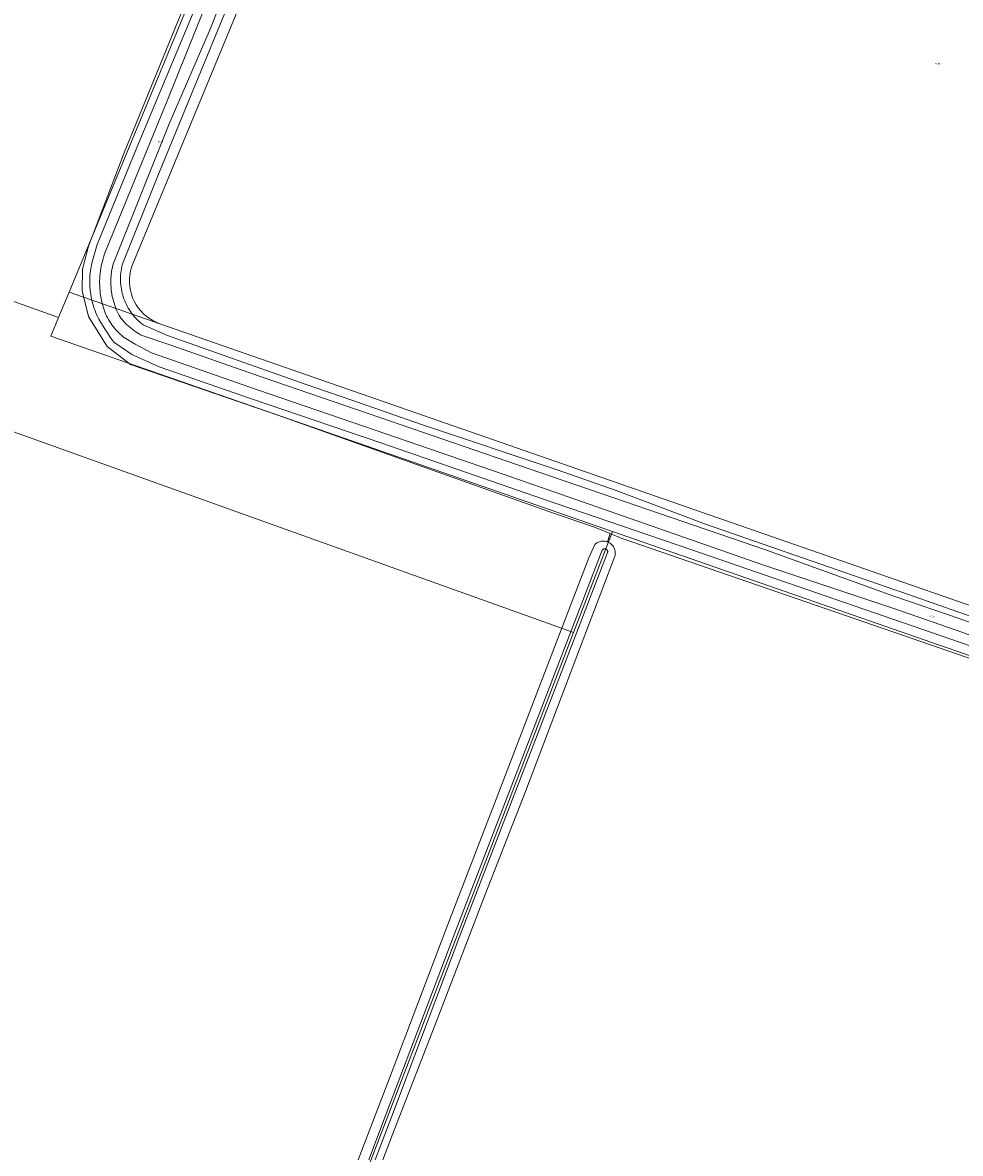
# Model space of a CAD drawing. Header units: metres. Extents: x 250001 to 257773, y 598992 to 609118.
# Tile 224 of 256: x 251808 to 252015, y 602719 to 602969. Entities that reach past the tile are written whole.
import ezdxf
from ezdxf.enums import TextEntityAlignment as Align
from ezdxf.lldxf.tags import DXFTag

# ---------------------------------------------------------------- set-up
doc = ezdxf.new("R2010")
doc.units = ezdxf.units.M
for name, color, linetype, lineweight in [('B-WE-GR-BOUWLAND-GV', 252, 'Continuous', 13), ('B-WE-GR-GRAS-GV', 252, 'Continuous', 13), ('B-WE-GR-GROENVOORZIENING-GV', 252, 'Continuous', 18), ('B-WE-KG-GRENS_PERCEEL-G', 150, 'KG-PERCEEL', 18), ('B-WE-KG-GRENS_PERCEEL-S', 150, 'Continuous', 25), ('B-WE-OG-WATER-GV', 252, 'Continuous', 18), ('B-WE-OG-WATER_SLOOT-GV', 252, 'Continuous', 18), ('X-XX-AL-REFERENTIE-G', 7, 'Continuous', 18)]:
    doc.layers.add(name, color=color, linetype=linetype, lineweight=lineweight)
doc.styles.add('NLCS-ISO', font='NLCS-ISO.ttf')
doc.styles.get("Standard").update_dxf_attribs({"font": 'NLCS-ISO.ttf'})
tags = doc.linetypes.add('KG-PERCEEL', pattern='A,5.5,-2,["P",Standard,S=1.8,R=0,X=-0.5,Y=-0.9],-2,5.5,-2,[5,NLCS.SHX,S=0.75,R=0,X=0,Y=0],-2', length=19).pattern_tags.tags
tags[6] = DXFTag(74, 10)

# ---------------------------------------------------------------- blocks, each defined once
blk = doc.blocks.new('SKG-PERCEELNUMMER-SO')
at = {"style": 'NLCS-ISO', "oblique": 10, "flags": 1}
blk.add_attdef('GEMEENTECODE', text='', height=1.8, dxfattribs=at).set_placement((0, 2.6), align=Align.MIDDLE_CENTER)
at = {"style": 'NLCS-ISO', "oblique": 10}
blk.add_attdef('SECTIE', text='', height=1.8, dxfattribs=at).set_placement((-0.5, 0), align=Align.MIDDLE_RIGHT)
blk.add_attdef('PERCEELNUMMER', text='', height=1.8, dxfattribs=at).set_placement((0.5, 0), align=Align.MIDDLE_LEFT)
blk = doc.blocks.new('BS2021-132-Xref-KAD-20210617')
at = {"layer": 'B-WE-KG-GRENS_PERCEEL-G', "flags": 128}
for points in [[(251896.813, 603072.133), (251832.023, 602915.478)], [(251566.818, 602992.755), (251815.644, 602903.585)], [(251817.956, 602909.174), (251844.297, 602972.873)], [(251557.093, 602967.442), (251926.698, 602834.991), (251929.334, 602834.046)], [(251837.978, 602902.21), (251837.182, 602902.526), (251836.415, 602902.909), (251835.685, 602903.356), (251834.995, 602903.864), (251834.351, 602904.43), (251833.758, 602905.048), (251833.22, 602905.715), (251832.741, 602906.425), (251832.325, 602907.174), (251831.974, 602907.955), (251831.692, 602908.764), (251831.479, 602909.594), (251831.339, 602910.439), (251831.271, 602911.293), (251831.276, 602912.15), (251831.355, 602913.003), (251831.507, 602913.846), (251831.73, 602914.673), (251832.023, 602915.478)], [(251815.644, 602903.585), (251817.956, 602909.174)], [(251817.956, 602909.174), (251837.978, 602902.21)], [(251815.644, 602903.585), (251813.942, 602899.47), (251937.896, 602856.349)], [(251837.978, 602902.21), (252161.2, 602789.788)], [(251929.334, 602834.046), (251937.896, 602856.349)], [(251937.896, 602856.349), (252157.934, 602779.805)], [(251764.342, 602404.239), (251929.334, 602834.046)]]:
    blk.add_lwpolyline(points, dxfattribs=at)
at = {"layer": 'B-WE-KG-GRENS_PERCEEL-S', "xscale": 0.2, "yscale": 0.2, "zscale": 0.2}
for p, values in [((252009.615, 602959.615), {'PERCEELNUMMER': '66', 'SECTIE': 'M'}), ((251838.012, 602942.41), {'PERCEELNUMMER': '93', 'SECTIE': 'M'}), ((252008.285, 602837.565), {'PERCEELNUMMER': '141', 'SECTIE': 'M'})]:
    blk.add_blockref('SKG-PERCEELNUMMER-SO', p, dxfattribs=at).add_auto_attribs(values)
blk = doc.blocks.new('BS2021-132-Xref-BGT-GRIJS-20210617-aangepast')
at = {"layer": 'B-WE-GR-BOUWLAND-GV', "flags": 128}
for points in [[(251853.293, 602973.139), (251837.561, 602934.854), (251829.696, 602915.232), (251829.591, 602914.795), (251829.501, 602914.354), (251829.427, 602913.91), (251829.37, 602913.464), (251829.327, 602913.016), (251829.301, 602912.567), (251829.291, 602912.117), (251829.297, 602911.667), (251829.319, 602911.218), (251829.356, 602910.769), (251829.41, 602910.323), (251829.48, 602909.878), (251829.565, 602909.436), (251829.666, 602908.998), (251829.782, 602908.563), (251829.914, 602908.133), (251830.061, 602907.708), (251830.223, 602907.288), (251830.4, 602906.874), (251830.591, 602906.467), (251830.797, 602906.067), (251831.017, 602905.674), (251831.25, 602905.29), (251831.497, 602904.913), (251831.758, 602904.547), (251832.031, 602904.189), (251832.317, 602903.841), (251832.614, 602903.504), (251832.924, 602903.178), (251833.245, 602902.863), (251833.577, 602902.559), (251833.92, 602902.267), (251834.273, 602901.988), (251834.302, 602901.966), (251839.675, 602899.605), (251870.095, 602888.883), (251880.612, 602885.234), (251895.765, 602879.958), (251925.675, 602869.913), (251938.736, 602865.366), (251958.471, 602857.973), (252000, 602843.536), (252001.568, 602842.991), (252048.627, 602826.481)], [(252155.487, 602780.331), (252000, 602834.074), (251939.819, 602854.876), (251937.433, 602855.859), (251936.788, 602854.038), (251936.86, 602854.013), (251937.049, 602853.929), (251937.231, 602853.832), (251937.405, 602853.72), (251937.569, 602853.596), (251937.724, 602853.459), (251937.867, 602853.31), (251937.999, 602853.152), (251938.117, 602852.983), (251938.222, 602852.806), (251938.313, 602852.621), (251938.39, 602852.429), (251938.451, 602852.232), (251938.497, 602852.032), (251938.528, 602851.828), (251938.542, 602851.622), (251938.541, 602851.416), (251938.523, 602851.21), (251938.49, 602851.007), (251938.44, 602850.806), (251938.396, 602850.667), (251930.635, 602830.314), (251918.678, 602798.876), (251909.833, 602776.115), (251899.589, 602749.492), (251889.345, 602723.141), (251887.197, 602717.571)]]:
    blk.add_lwpolyline(points, dxfattribs=at)
at = {"layer": 'B-WE-GR-GRAS-GV', "flags": 128}
blk.add_lwpolyline([(251881.795, 602717.571), (251888.676, 602735.585), (251901.175, 602768.568), (251912.573, 602798.197), (251922.931, 602825.031), (251932.677, 602850.518), (251933.987, 602853.426), (251934.14, 602853.565), (251934.302, 602853.693), (251934.475, 602853.807), (251934.655, 602853.908), (251934.843, 602853.995), (251935.037, 602854.067), (251935.236, 602854.124), (251935.438, 602854.165), (251935.644, 602854.191), (251935.85, 602854.201), (251936.057, 602854.195), (251936.262, 602854.173), (251936.466, 602854.135), (251936.665, 602854.081), (251936.788, 602854.038), (251937.433, 602855.859), (251933.944, 602857.296), (251924.667, 602860.428), (251864.062, 602881.995), (251831.531, 602893.201), (251826.35, 602897.177), (251822.253, 602903.804), (251820.807, 602909.466), (251820.928, 602914.286), (251822.253, 602919.346), (251830.205, 602940.19), (251854.544, 602999.831)], dxfattribs=at)
at = {"layer": 'B-WE-GR-GROENVOORZIENING-GV', "flags": 128}
for points in [[(251854.544, 602999.831), (251830.205, 602940.19), (251822.253, 602919.346), (251820.928, 602914.286), (251820.807, 602909.466), (251822.253, 602903.804), (251826.35, 602897.177), (251831.531, 602893.201), (251864.062, 602881.995), (251924.667, 602860.428), (251933.944, 602857.296), (251937.433, 602855.859), (251939.819, 602854.876), (252000, 602834.074), (252155.487, 602780.331)], [(252027.114, 602827.531), (252000, 602836.918), (251954.977, 602852.423), (251922.496, 602863.516), (251887.017, 602875.828), (251857.988, 602885.703), (251837.864, 602892.693), (251831.775, 602895.403), (251829.638, 602896.896), (251827.819, 602898.163), (251827.403, 602898.738), (251826.892, 602899.466), (251826.395, 602900.203), (251825.911, 602900.95), (251825.44, 602901.705), (251824.983, 602902.468), (251824.54, 602903.239), (251824.326, 602903.657), (251824.098, 602904.137), (251823.885, 602904.624), (251823.686, 602905.117), (251823.502, 602905.615), (251823.333, 602906.119), (251823.179, 602906.628), (251823.041, 602907.141), (251822.918, 602907.658), (251822.811, 602908.179), (251822.719, 602908.703), (251822.643, 602909.229), (251822.583, 602909.757), (251822.539, 602910.287), (251822.511, 602910.818), (251822.499, 602911.349), (251822.502, 602911.881), (251822.522, 602912.412), (251822.558, 602912.943), (251822.609, 602913.472), (251822.677, 602914), (251822.76, 602914.525), (251822.859, 602915.047), (251822.973, 602915.567), (251823.103, 602916.082), (251824.139, 602919.716), (251833.303, 602942.025), (251845.312, 602970.876)]]:
    blk.add_lwpolyline(points, dxfattribs=at)
at = {"layer": 'B-WE-OG-WATER-GV', "flags": 128}
for points in [[(251859.135, 603000), (251839.591, 602951.431), (251825.777, 602917.628), (251825.601, 602917.105), (251825.44, 602916.578), (251825.295, 602916.046), (251825.165, 602915.51), (251825.05, 602914.97), (251824.951, 602914.428), (251824.869, 602913.883), (251824.802, 602913.336), (251824.75, 602912.786), (251824.715, 602912.236), (251824.696, 602911.685), (251824.692, 602911.134), (251824.705, 602910.582), (251824.734, 602910.032), (251824.779, 602909.482), (251824.839, 602908.934), (251824.916, 602908.388), (251825.008, 602907.844), (251825.116, 602907.304), (251825.24, 602906.766), (251825.379, 602906.233), (251825.534, 602905.703), (251825.669, 602905.281), (251825.834, 602904.845), (251826.013, 602904.415), (251826.207, 602903.991), (251826.415, 602903.574), (251826.638, 602903.165), (251826.875, 602902.763), (251827.125, 602902.37), (251827.388, 602901.986), (251827.665, 602901.611), (251827.954, 602901.246), (251828.256, 602900.891), (251828.569, 602900.546), (251828.895, 602900.212), (251829.231, 602899.89), (251829.579, 602899.58), (251829.937, 602899.281), (251830.086, 602899.163), (251832.541, 602897.67), (251836.131, 602895.817), (251859.572, 602887.609), (251883.194, 602879.492), (251915.948, 602868.218), (251970.871, 602849.006), (252000, 602839.297), (252013.785, 602834.567), (252031.908, 602827.969)], [(252032.772, 602830.421), (252014.651, 602837.018), (252000, 602842.046), (251971.948, 602852.196), (251916.932, 602871.053), (251884.17, 602882.329), (251860.555, 602890.444), (251840.161, 602897.585), (251833.871, 602899.709), (251833.712, 602899.795), (251833.293, 602900.035), (251832.883, 602900.289), (251832.481, 602900.556), (251832.089, 602900.836), (251831.705, 602901.129), (251830.969, 602901.752), (251830.617, 602902.082), (251830.276, 602902.423), (251829.947, 602902.775), (251829.629, 602903.138), (251829.323, 602903.511), (251829.263, 602903.614), (251829.02, 602904.048), (251828.791, 602904.49), (251828.576, 602904.939), (251828.375, 602905.394), (251828.19, 602905.856), (251828.019, 602906.323), (251827.864, 602906.796), (251827.723, 602907.273), (251827.599, 602907.755), (251827.489, 602908.24), (251827.396, 602908.729), (251827.256, 602909.714), (251827.21, 602910.209), (251827.179, 602910.706), (251827.165, 602911.203), (251827.167, 602911.701), (251827.185, 602912.198), (251827.218, 602912.695), (251827.268, 602913.19), (251827.333, 602913.683), (251827.415, 602914.174), (251827.512, 602914.662), (251827.624, 602915.146), (251827.753, 602915.627), (251840.029, 602946.386), (251849.06, 602967.287), (251861.946, 603000)], [(251885.508, 602717.571), (251889.197, 602727.216), (251904.221, 602767.012), (251920.939, 602810.35), (251936.846, 602851.717), (251936.853, 602851.748), (251936.863, 602851.85), (251936.857, 602851.953), (251936.835, 602852.053), (251936.799, 602852.148), (251936.747, 602852.237), (251936.683, 602852.316), (251936.606, 602852.385), (251936.521, 602852.441), (251936.427, 602852.482), (251936.328, 602852.509), (251936.227, 602852.52), (251936.124, 602852.515), (251936.024, 602852.495), (251935.928, 602852.459), (251935.839, 602852.408), (251935.759, 602852.344), (251935.69, 602852.269), (251935.633, 602852.183), (251919.726, 602810.817), (251903.007, 602767.475), (251887.981, 602727.677), (251884.117, 602717.571)]]:
    blk.add_lwpolyline(points, dxfattribs=at)
at = {"layer": 'B-WE-OG-WATER_SLOOT-GV', "flags": 128}
for points in [[(251845.312, 602970.876), (251833.303, 602942.025), (251824.139, 602919.716), (251823.103, 602916.082), (251822.973, 602915.567), (251822.859, 602915.047), (251822.76, 602914.525), (251822.677, 602914), (251822.609, 602913.472), (251822.558, 602912.943), (251822.522, 602912.412), (251822.502, 602911.881), (251822.499, 602911.349), (251822.511, 602910.818), (251822.539, 602910.287), (251822.583, 602909.757), (251822.643, 602909.229), (251822.719, 602908.703), (251822.811, 602908.179), (251822.918, 602907.658), (251823.041, 602907.141), (251823.179, 602906.628), (251823.333, 602906.119), (251823.502, 602905.615), (251823.686, 602905.117), (251823.885, 602904.624), (251824.098, 602904.137), (251824.326, 602903.657), (251824.54, 602903.239), (251824.983, 602902.468), (251825.44, 602901.705), (251825.911, 602900.95), (251826.395, 602900.203), (251826.892, 602899.466), (251827.403, 602898.738), (251827.819, 602898.163), (251829.638, 602896.896), (251831.775, 602895.403), (251837.864, 602892.693), (251857.988, 602885.703), (251887.017, 602875.828), (251922.496, 602863.516), (251954.977, 602852.423), (252000, 602836.918), (252027.114, 602827.531)], [(252048.627, 602826.481), (252001.568, 602842.991), (252000, 602843.536), (251958.471, 602857.973), (251938.736, 602865.366), (251925.675, 602869.913), (251895.765, 602879.958), (251880.612, 602885.234), (251870.095, 602888.883), (251839.675, 602899.605), (251834.302, 602901.966), (251834.273, 602901.988), (251833.92, 602902.267), (251833.577, 602902.559), (251833.245, 602902.863), (251832.924, 602903.178), (251832.614, 602903.504), (251832.317, 602903.841), (251832.031, 602904.189), (251831.758, 602904.547), (251831.497, 602904.913), (251831.25, 602905.29), (251831.017, 602905.674), (251830.797, 602906.067), (251830.591, 602906.467), (251830.4, 602906.874), (251830.223, 602907.288), (251830.061, 602907.708), (251829.914, 602908.133), (251829.782, 602908.563), (251829.666, 602908.998), (251829.565, 602909.436), (251829.48, 602909.878), (251829.41, 602910.323), (251829.356, 602910.769), (251829.319, 602911.218), (251829.297, 602911.667), (251829.291, 602912.117), (251829.301, 602912.567), (251829.327, 602913.016), (251829.37, 602913.464), (251829.427, 602913.91), (251829.501, 602914.354), (251829.591, 602914.795), (251829.696, 602915.232), (251837.561, 602934.854), (251853.293, 602973.139)], [(251861.946, 603000), (251849.06, 602967.287), (251840.029, 602946.386), (251827.753, 602915.627), (251827.624, 602915.146), (251827.512, 602914.662), (251827.415, 602914.174), (251827.333, 602913.683), (251827.268, 602913.19), (251827.218, 602912.695), (251827.185, 602912.198), (251827.167, 602911.701), (251827.165, 602911.203), (251827.179, 602910.706), (251827.21, 602910.209), (251827.256, 602909.714), (251827.396, 602908.729), (251827.489, 602908.24), (251827.599, 602907.755), (251827.723, 602907.273), (251827.864, 602906.796), (251828.019, 602906.323), (251828.19, 602905.856), (251828.375, 602905.394), (251828.576, 602904.939), (251828.791, 602904.49), (251829.02, 602904.048), (251829.263, 602903.614), (251829.323, 602903.511), (251829.629, 602903.138), (251829.947, 602902.775), (251830.276, 602902.423), (251830.617, 602902.082), (251830.969, 602901.752), (251831.705, 602901.129), (251832.089, 602900.836), (251832.481, 602900.556), (251832.883, 602900.289), (251833.293, 602900.035), (251833.712, 602899.795), (251833.871, 602899.709), (251840.161, 602897.585), (251860.555, 602890.444), (251884.17, 602882.329), (251916.932, 602871.053), (251971.948, 602852.196), (252000, 602842.046), (252014.651, 602837.018), (252032.772, 602830.421)], [(252031.908, 602827.969), (252013.785, 602834.567), (252000, 602839.297), (251970.871, 602849.006), (251915.948, 602868.218), (251883.194, 602879.492), (251859.572, 602887.609), (251836.131, 602895.817), (251832.541, 602897.67), (251830.086, 602899.163), (251829.937, 602899.281), (251829.579, 602899.58), (251829.231, 602899.89), (251828.895, 602900.212), (251828.569, 602900.546), (251828.256, 602900.891), (251827.954, 602901.246), (251827.665, 602901.611), (251827.388, 602901.986), (251827.125, 602902.37), (251826.875, 602902.763), (251826.638, 602903.165), (251826.415, 602903.574), (251826.207, 602903.991), (251826.013, 602904.415), (251825.834, 602904.845), (251825.669, 602905.281), (251825.534, 602905.703), (251825.379, 602906.233), (251825.24, 602906.766), (251825.116, 602907.304), (251825.008, 602907.844), (251824.916, 602908.388), (251824.839, 602908.934), (251824.779, 602909.482), (251824.734, 602910.032), (251824.705, 602910.582), (251824.692, 602911.134), (251824.696, 602911.685), (251824.715, 602912.236), (251824.75, 602912.786), (251824.802, 602913.336), (251824.869, 602913.883), (251824.951, 602914.428), (251825.05, 602914.97), (251825.165, 602915.51), (251825.295, 602916.046), (251825.44, 602916.578), (251825.601, 602917.105), (251825.777, 602917.628), (251839.591, 602951.431), (251859.135, 603000)], [(251887.197, 602717.571), (251889.345, 602723.141), (251899.589, 602749.492), (251909.833, 602776.115), (251918.678, 602798.876), (251930.635, 602830.314), (251938.396, 602850.667), (251938.44, 602850.806), (251938.49, 602851.007), (251938.523, 602851.21), (251938.541, 602851.416), (251938.542, 602851.622), (251938.528, 602851.828), (251938.497, 602852.032), (251938.451, 602852.232), (251938.39, 602852.429), (251938.313, 602852.621), (251938.222, 602852.806), (251938.117, 602852.983), (251937.999, 602853.152), (251937.867, 602853.31), (251937.724, 602853.459), (251937.569, 602853.596), (251937.405, 602853.72), (251937.231, 602853.832), (251937.049, 602853.929), (251936.86, 602854.013), (251936.788, 602854.038), (251936.665, 602854.081), (251936.466, 602854.135), (251936.262, 602854.173), (251936.057, 602854.195), (251935.85, 602854.201), (251935.644, 602854.191), (251935.438, 602854.165), (251935.236, 602854.124), (251935.037, 602854.067), (251934.843, 602853.995), (251934.655, 602853.908), (251934.475, 602853.807), (251934.302, 602853.693), (251934.14, 602853.565), (251933.987, 602853.426), (251932.677, 602850.518), (251922.931, 602825.031), (251912.573, 602798.197), (251901.175, 602768.568), (251888.676, 602735.585), (251881.795, 602717.571)], [(251884.117, 602717.571), (251887.981, 602727.677), (251903.007, 602767.475), (251919.726, 602810.817), (251935.633, 602852.183), (251935.69, 602852.269), (251935.759, 602852.344), (251935.839, 602852.408), (251935.928, 602852.459), (251936.024, 602852.495), (251936.124, 602852.515), (251936.227, 602852.52), (251936.328, 602852.509), (251936.427, 602852.482), (251936.521, 602852.441), (251936.606, 602852.385), (251936.683, 602852.316), (251936.747, 602852.237), (251936.799, 602852.148), (251936.835, 602852.053), (251936.857, 602851.953), (251936.863, 602851.85), (251936.853, 602851.748), (251936.846, 602851.717), (251920.939, 602810.35), (251904.221, 602767.012), (251889.197, 602727.216), (251885.508, 602717.571)]]:
    blk.add_lwpolyline(points, dxfattribs=at)

msp = doc.modelspace()

# ---------------------------------------------------------------- block references
at = {"layer": 'X-XX-AL-REFERENTIE-G'}
for name in ['BS2021-132-Xref-BGT-GRIJS-20210617-aangepast', 'BS2021-132-Xref-KAD-20210617']:
    msp.add_blockref(name, (0, 0), dxfattribs=at)

doc.saveas('drawing.dxf')
